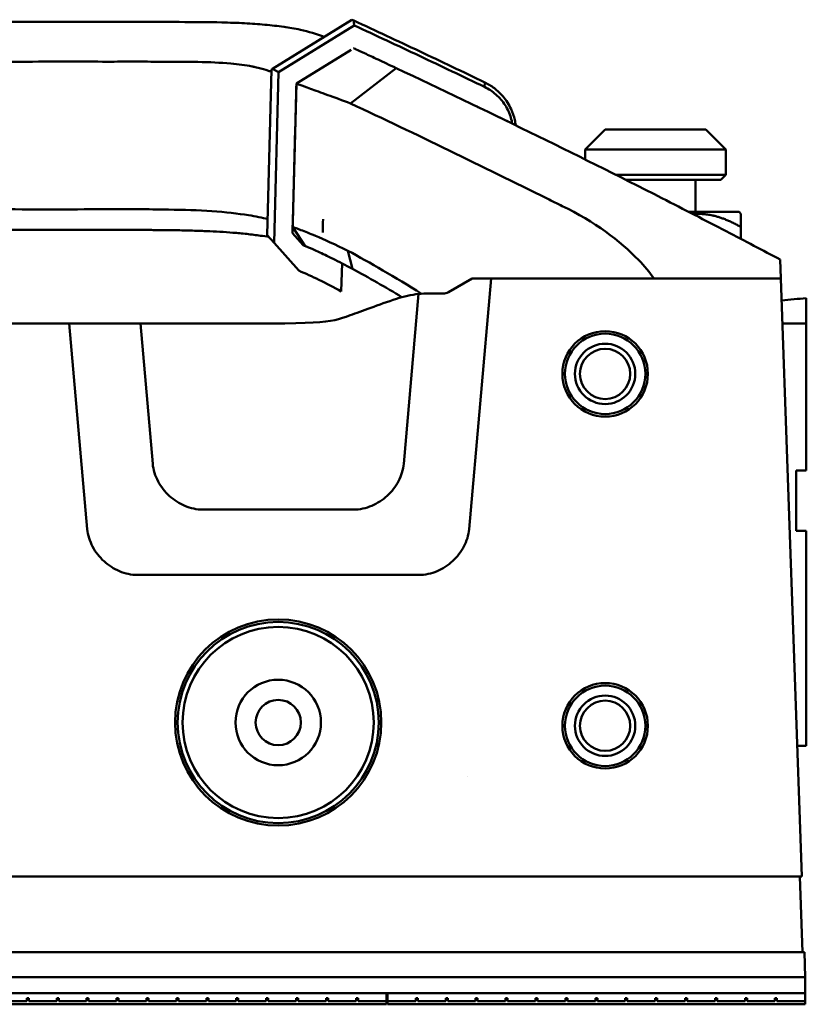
# Model space of a CAD drawing. Header units: millimetres. Extents: x 0 to 2100, y 0 to 1485.
# Tile 76 of 256: x 1033 to 1111, y 1244 to 1342. Entities that reach past the tile are written whole.
import ezdxf

# ---------------------------------------------------------------- set-up
doc = ezdxf.new("R2010")
doc.units = ezdxf.units.MM
doc.header["$LTSCALE"] = 5
doc.layers.add('Sichtbar (ISO)', color=7, linetype='Continuous', lineweight=50)

msp = doc.modelspace()

# ---------------------------------------------------------------- linework, layer by layer
at = {"layer": 'Sichtbar (ISO)'}
for p, q in [((1065.684, 1341.7478), (1057.8024, 1336.86)), ((1065.9101, 1341.181), (1058.3946, 1336.5202)), ((1065.604, 1338.7565), (1060.1743, 1335.3892)), ((1057.2787, 1320.3158), (1057.7105, 1336.803)), ((1057.8024, 1336.86), (1057.7105, 1336.803)), ((1058.3946, 1336.5202), (1057.8024, 1336.86)), ((1065.5651, 1333.4199), (1070.0934, 1336.9341)), ((1057.9504, 1319.5581), (1058.3946, 1336.5202)), ((1060.1743, 1335.3892), (1059.7845, 1320.5041)), ((1060.1742, 1335.3891), (1060.1742, 1335.3891)), ((1060.1743, 1335.3892), (1060.1743, 1335.3892)), ((1078.9037, 1335.5107), (1078.8782, 1335.0611)), ((1090.8657, 1330.823), (1088.8657, 1328.823)), ((1090.8657, 1330.823), (1100.8657, 1330.823)), ((1100.8657, 1330.823), (1102.8657, 1328.823)), ((1102.8657, 1328.823), (1088.8657, 1328.823)), ((1088.8657, 1327.849), (1088.8657, 1328.823)), ((1102.8657, 1326.323), (1102.8657, 1328.823)), ((1091.9161, 1326.323), (1102.8657, 1326.323)), ((1102.3657, 1325.823), (1102.8657, 1326.323)), ((1102.3657, 1325.823), (1092.9095, 1325.823)), ((1099.8657, 1322.623), (1099.8657, 1325.823)), ((1104.1807, 1322.623), (1099.1979, 1322.623)), ((1104.1807, 1322.623), (1104.3657, 1322.438)), ((1104.3657, 1322.438), (1104.3657, 1321.123)), ((1059.8008, 1321.13), (1059.8008, 1321.1301)), ((1059.8013, 1321.1279), (1059.8009, 1321.1285)), ((1061.0548, 1319.2272), (1059.8059, 1321.1253)), ((1104.3657, 1321.123), (1104.3657, 1319.9478)), ((1057.2787, 1320.3158), (1057.9504, 1319.5581)), ((1059.7845, 1320.5041), (1060.8423, 1319.3107)), ((1057.9504, 1319.5581), (1060.4009, 1316.7936)), ((1065.2922, 1318.7737), (1065.2922, 1318.7737)), ((1065.2935, 1318.7729), (1065.7568, 1316.9664)), ((1064.635, 1314.7291), (1064.7081, 1317.5206)), ((1108.348, 1316.023), (1108.2827, 1317.8925)), ((1077.6453, 1316.023), (1075.2793, 1314.657)), ((1077.3467, 1291.0873), (1079.5283, 1316.023)), ((1077.6453, 1316.023), (1079.5283, 1316.023)), ((1108.348, 1316.023), (1079.5283, 1316.023)), ((1110.4257, 1256.523), (1108.348, 1316.023)), ((1072.3239, 1314.4718), (1070.8467, 1297.5873)), ((1074.7793, 1314.523), (1073.3349, 1314.523)), ((1110.8657, 1314.06), (1110.8657, 1314.06)), ((1110.8657, 1314.06), (1110.8657, 1311.523)), ((1035.8657, 1311.523), (997.3851, 1311.523)), ((1037.5969, 1311.523), (1035.8657, 1311.523)), ((1037.5969, 1311.523), (1039.3848, 1291.0873)), ((1044.6656, 1311.523), (1037.5969, 1311.523)), ((1045.8848, 1297.5873), (1044.6656, 1311.523)), ((1108.5051, 1311.523), (1110.8657, 1311.523)), ((1110.8657, 1311.523), (1110.8657, 1296.923)), ((1110.8657, 1296.923), (1109.8657, 1296.923)), ((1109.8657, 1296.923), (1109.8657, 1290.923)), ((1065.8657, 1293.023), (1050.8657, 1293.023)), ((1110.8657, 1290.923), (1109.8657, 1290.923)), ((1110.8657, 1290.923), (1110.8657, 1269.523)), ((1044.3657, 1286.523), (1072.3657, 1286.523)), ((1110.8657, 1269.523), (1109.9718, 1269.523)), ((1077.165, 1266.5201), (1077.165, 1266.5201)), ((611.3057, 1256.5226), (1110.4257, 1256.523)), ((1110.4783, 1249.023), (1110.2164, 1256.523)), ((1110.6785, 1249.023), (861.0531, 1249.0228)), ((1110.7658, 1246.523), (1110.6785, 1249.023)), ((860.9658, 1246.5228), (1110.7658, 1246.523)), ((1110.7658, 1246.523), (860.9658, 1246.5228)), ((1110.7658, 1246.523), (1110.7658, 1244.923)), ((1110.7658, 1244.923), (860.9658, 1244.9228)), ((1069.1158, 1244.923), (1027.5658, 1244.923)), ((1069.1158, 1244.923), (1069.1158, 1244.123)), ((1110.7658, 1244.923), (1069.2158, 1244.923)), ((1069.2158, 1244.923), (1069.2158, 1244.123)), ((1110.7658, 1244.923), (1110.7658, 1244.123)), ((1027.5658, 1243.823), (1069.1158, 1243.823)), ((1033.3648, 1244.123), (1030.5888, 1244.123)), ((1033.3648, 1244.123), (1033.3648, 1244.423)), ((1033.5648, 1244.423), (1033.3648, 1244.423)), ((1033.5648, 1244.123), (1033.5648, 1244.423)), ((1036.3408, 1244.123), (1033.5648, 1244.123)), ((1036.3408, 1244.123), (1036.3408, 1244.423)), ((1036.5408, 1244.423), (1036.3408, 1244.423)), ((1036.5408, 1244.123), (1036.5408, 1244.423)), ((1039.3168, 1244.123), (1036.5408, 1244.123)), ((1039.3168, 1244.123), (1039.3168, 1244.423)), ((1039.5168, 1244.423), (1039.3168, 1244.423)), ((1039.5168, 1244.123), (1039.5168, 1244.423)), ((1042.2928, 1244.123), (1039.5168, 1244.123)), ((1042.2928, 1244.123), (1042.2928, 1244.423)), ((1042.4928, 1244.423), (1042.2928, 1244.423)), ((1042.4928, 1244.123), (1042.4928, 1244.423)), ((1045.2688, 1244.123), (1042.4928, 1244.123)), ((1045.2688, 1244.123), (1045.2688, 1244.423)), ((1045.4688, 1244.423), (1045.2688, 1244.423)), ((1045.4688, 1244.123), (1045.4688, 1244.423)), ((1048.2448, 1244.123), (1045.4688, 1244.123)), ((1048.2448, 1244.123), (1048.2448, 1244.423)), ((1048.4448, 1244.423), (1048.2448, 1244.423)), ((1048.4448, 1244.123), (1048.4448, 1244.423)), ((1051.2208, 1244.123), (1048.4448, 1244.123)), ((1051.2208, 1244.123), (1051.2208, 1244.423)), ((1051.4208, 1244.423), (1051.2208, 1244.423)), ((1051.4208, 1244.123), (1051.4208, 1244.423)), ((1054.1968, 1244.123), (1051.4208, 1244.123)), ((1054.1968, 1244.123), (1054.1968, 1244.423)), ((1054.3968, 1244.423), (1054.1968, 1244.423)), ((1054.3968, 1244.123), (1054.3968, 1244.423)), ((1057.1728, 1244.123), (1054.3968, 1244.123)), ((1057.1728, 1244.123), (1057.1728, 1244.423)), ((1057.3728, 1244.423), (1057.1728, 1244.423)), ((1057.3728, 1244.123), (1057.3728, 1244.423)), ((1060.1488, 1244.123), (1057.3728, 1244.123)), ((1060.1488, 1244.123), (1060.1488, 1244.423)), ((1060.3488, 1244.423), (1060.1488, 1244.423)), ((1060.3488, 1244.123), (1060.3488, 1244.423)), ((1063.1248, 1244.123), (1060.3488, 1244.123)), ((1063.1248, 1244.123), (1063.1248, 1244.423)), ((1063.3248, 1244.423), (1063.1248, 1244.423)), ((1063.3248, 1244.123), (1063.3248, 1244.423)), ((1066.1008, 1244.123), (1063.3248, 1244.123)), ((1066.1008, 1244.123), (1066.1008, 1244.423)), ((1066.3008, 1244.423), (1066.1008, 1244.423)), ((1066.3008, 1244.123), (1066.3008, 1244.423)), ((1069.1158, 1244.123), (1066.3008, 1244.123)), ((1069.1158, 1243.823), (1069.1158, 1244.123)), ((1072.0388, 1244.123), (1069.2158, 1244.123)), ((1069.2158, 1243.823), (1069.2158, 1244.123)), ((1069.2158, 1243.823), (1110.7658, 1243.823)), ((1072.0388, 1244.123), (1072.0388, 1244.423)), ((1072.2388, 1244.423), (1072.0388, 1244.423)), ((1072.2388, 1244.123), (1072.2388, 1244.423)), ((1075.0148, 1244.123), (1072.2388, 1244.123)), ((1075.0148, 1244.123), (1075.0148, 1244.423)), ((1075.2148, 1244.423), (1075.0148, 1244.423)), ((1075.2148, 1244.123), (1075.2148, 1244.423)), ((1077.9908, 1244.123), (1075.2148, 1244.123)), ((1077.9908, 1244.123), (1077.9908, 1244.423)), ((1078.1908, 1244.423), (1077.9908, 1244.423)), ((1078.1908, 1244.123), (1078.1908, 1244.423)), ((1080.9668, 1244.123), (1078.1908, 1244.123)), ((1080.9668, 1244.123), (1080.9668, 1244.423)), ((1081.1668, 1244.423), (1080.9668, 1244.423)), ((1081.1668, 1244.123), (1081.1668, 1244.423)), ((1083.9428, 1244.123), (1081.1668, 1244.123)), ((1083.9428, 1244.123), (1083.9428, 1244.423)), ((1084.1428, 1244.423), (1083.9428, 1244.423)), ((1084.1428, 1244.123), (1084.1428, 1244.423)), ((1086.9188, 1244.123), (1084.1428, 1244.123)), ((1086.9188, 1244.123), (1086.9188, 1244.423)), ((1087.1188, 1244.423), (1086.9188, 1244.423)), ((1087.1188, 1244.123), (1087.1188, 1244.423)), ((1089.8948, 1244.123), (1087.1188, 1244.123)), ((1089.8948, 1244.123), (1089.8948, 1244.423)), ((1090.0948, 1244.423), (1089.8948, 1244.423)), ((1090.0948, 1244.123), (1090.0948, 1244.423)), ((1092.8708, 1244.123), (1090.0948, 1244.123)), ((1092.8708, 1244.123), (1092.8708, 1244.423)), ((1093.0708, 1244.423), (1092.8708, 1244.423)), ((1093.0708, 1244.123), (1093.0708, 1244.423)), ((1095.8468, 1244.123), (1093.0708, 1244.123)), ((1095.8468, 1244.123), (1095.8468, 1244.423)), ((1096.0468, 1244.423), (1095.8468, 1244.423)), ((1096.0468, 1244.123), (1096.0468, 1244.423)), ((1098.8228, 1244.123), (1096.0468, 1244.123)), ((1098.8228, 1244.123), (1098.8228, 1244.423)), ((1099.0228, 1244.423), (1098.8228, 1244.423)), ((1099.0228, 1244.123), (1099.0228, 1244.423)), ((1101.7988, 1244.123), (1099.0228, 1244.123)), ((1101.7988, 1244.123), (1101.7988, 1244.423)), ((1101.9988, 1244.423), (1101.7988, 1244.423)), ((1101.9988, 1244.123), (1101.9988, 1244.423)), ((1104.7748, 1244.123), (1101.9988, 1244.123)), ((1104.7748, 1244.123), (1104.7748, 1244.423)), ((1104.9748, 1244.423), (1104.7748, 1244.423)), ((1104.9748, 1244.123), (1104.9748, 1244.423)), ((1107.7508, 1244.123), (1104.9748, 1244.123)), ((1107.7508, 1244.123), (1107.7508, 1244.423)), ((1107.9508, 1244.423), (1107.7508, 1244.423)), ((1107.9508, 1244.123), (1107.9508, 1244.423)), ((1110.7658, 1244.123), (1107.9508, 1244.123)), ((1110.7658, 1243.823), (1110.7658, 1244.123))]:
    msp.add_line(p, q, dxfattribs=at)
for centre, radius in [((1090.8657, 1306.523), 4.25), ((1090.8657, 1306.523), 4), ((1090.8657, 1306.523), 3), ((1090.8657, 1306.523), 2.5), ((1058.3657, 1271.8493), 10.25), ((1058.3657, 1271.8493), 10), ((1058.3657, 1271.8493), 9.5), ((1058.3657, 1271.8493), 4.25), ((1090.8657, 1271.523), 4.25), ((1090.8657, 1271.523), 4), ((1058.3657, 1271.8493), 2.25), ((1090.8657, 1271.523), 3), ((1090.8657, 1271.523), 2.5)]:
    msp.add_circle(centre, radius, dxfattribs=at)
for centre, radius, start, end in [((676.7666, 500.2776), 927, 65.1807684, 65.1941862), ((676.7666, 500.2776), 924.5, 64.8209319, 64.8210116), ((1073.3349, 1304.523), 10, 95.80234, 108.666884), ((1074.7793, 1315.523), 1, 270, 300), ((1056.1231, 1865.1909), 553.843, 275.418752, 275.672461), ((1056.1238, 1865.1863), 553.8383, 275.418721, 275.672432)]:
    msp.add_arc(centre, radius, start, end, dxfattribs=at)
for centre, major_axis, ratio, start_param, end_param in [((1368.3805, 1154.5726), (309.8363, -183.1809), 0.0265749, 2.9154992, 2.915518), ((1073.3401, 1304.4198), (0.512, -10.0904), 0.9948663, 3.0911573, 3.1919075)]:
    msp.add_ellipse(centre, major_axis=major_axis, ratio=ratio, start_param=start_param, end_param=end_param, dxfattribs=at)
for points, knots in [([(1078.9035, 1335.511), (1076.7409, 1336.5522), (1074.5747, 1337.5848), (1070.2338, 1339.6335), (1068.0592, 1340.6494), (1065.8811, 1341.6567)], [0.0000866, 0.0000866, 0.0000866, 0.0000866, 0.7686312, 0.7686312, 1.5376981, 1.5376981, 1.5376981, 1.5376981]), ([(1065.8811, 1341.6567), (1065.8859, 1341.5775), (1065.8908, 1341.4982), (1065.9005, 1341.3396), (1065.9053, 1341.2603), (1065.9101, 1341.181)], [-0.065022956, -0.065022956, -0.065022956, -0.065022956, -0.032515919, -0.032515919, -0.000015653, -0.000015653, -0.000015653, -0.000015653]), ([(954.9914, 1337.1348), (956.4924, 1338.1424), (958.5309, 1339.2945), (963.52, 1340.765), (965.7938, 1341.1231), (969.6834, 1341.4101), (971.0579, 1341.4932), (976.5084, 1341.5293), (978.2321, 1341.523), (986.3102, 1341.523), (988.493, 1341.523), (1000.5992, 1341.523), (1001.5853, 1341.523), (1014.6067, 1341.523), (1018.0639, 1341.523), (1024.7001, 1341.523), (1027.385, 1341.523), (1033.1317, 1341.523), (1034.8256, 1341.523), (1036.9327, 1341.523), (1038.211, 1341.523), (1040.1989, 1341.523), (1041.241, 1341.523), (1043.1929, 1341.523), (1044.4692, 1341.5232), (1046.5931, 1341.5228), (1047.5668, 1341.5223), (1048.5308, 1341.5194)], [0.0008082, 0.0008082, 0.0008082, 0.0008082, 0.5426853, 0.5426853, 0.9489462, 0.9489462, 1.1530305, 1.1530305, 1.2686466, 1.2686466, 1.3461586, 1.3461586, 1.3891618, 1.3891618, 1.4067258, 1.4067258, 1.4186287, 1.4186287, 1.4322436, 1.4322436, 1.4532423, 1.4532423, 1.4648988, 1.4648988, 1.4791243, 1.4791243, 1.4914713, 1.4914713, 1.4914713, 1.4914713]), ([(1057.0271, 1341.2506), (1056.382, 1341.3107), (1055.7202, 1341.3576), (1054.295, 1341.4318), (1053.5365, 1341.4574), (1051.4064, 1341.5061), (1049.983, 1341.5151), (1048.5308, 1341.5194)], [-0.94763793, -0.94763793, -0.94763793, -0.94763793, -0.70487767, -0.70487767, -0.44722183, -0.44722183, -0.00000327, -0.00000327, -0.00000327, -0.00000327]), ([(1060.5746, 1340.7437), (1060.2926, 1340.8076), (1060.0109, 1340.8634), (1059.4547, 1340.9576), (1059.1932, 1340.9954), (1058.3174, 1341.1152), (1057.6879, 1341.1891), (1057.0271, 1341.2506)], [-0.4658478, -0.4658478, -0.4658478, -0.4658478, -0.35047835, -0.35047835, -0.24989107, -0.24989107, -0.00049766, -0.00049766, -0.00049766, -0.00049766]), ([(1078.878, 1335.0605), (1076.7248, 1336.0972), (1074.5681, 1337.1254), (1070.2454, 1339.1656), (1068.0795, 1340.1776), (1065.9101, 1341.181)], [0.0000824, 0.0000824, 0.0000824, 0.0000824, 0.7653264, 0.7653264, 1.5313721, 1.5313721, 1.5313721, 1.5313721]), ([(1065.8554, 1338.9135), (1065.8613, 1338.9107), (1065.9546, 1338.8674), (1066.3146, 1338.7003), (1066.5919, 1338.5715), (1067.3202, 1338.2324), (1067.7715, 1338.022), (1068.8232, 1337.5303), (1069.4283, 1337.2468), (1070.0927, 1336.9345)], [0.0098142, 0.0098142, 0.0098142, 0.0098142, 0.2827879, 0.2827879, 0.5735596, 0.5735596, 0.8655207, 0.8655207, 1.1633862, 1.1633862, 1.1633862, 1.1633862]), ([(1041.3869, 1337.5716), (1040.0584, 1337.575), (1038.9571, 1337.5794), (1035.734, 1337.5767), (1034.5049, 1337.5728), (1031.6733, 1337.5692), (1030.668, 1337.5686), (1025.6417, 1337.5683), (1021.6578, 1337.5756), (1017.5467, 1337.5761)], [0.0000389, 0.0000389, 0.0000389, 0.0000389, 0.3986178, 0.3986178, 0.7312035, 0.7312035, 0.9142453, 0.9142453, 1.6464988, 1.6464988, 1.6464988, 1.6464988]), ([(1046.7323, 1337.5662), (1046.1484, 1337.562), (1045.4241, 1337.5799), (1043.2036, 1337.5857), (1042.23, 1337.5684), (1041.3869, 1337.5716)], [-0.58339449, -0.58339449, -0.58339449, -0.58339449, -0.25297772, -0.25297772, -0.00006278, -0.00006278, -0.00006278, -0.00006278]), ([(1053.6434, 1337.3886), (1052.6369, 1337.4753), (1051.5396, 1337.5205), (1049.2245, 1337.568), (1047.9881, 1337.5721), (1046.7323, 1337.5662)], [-0.76716885, -0.76716885, -0.76716885, -0.76716885, -0.38424844, -0.38424844, -0.00035861, -0.00035861, -0.00035861, -0.00035861]), ([(1055.7596, 1337.1041), (1055.4386, 1337.1674), (1055.1008, 1337.2222), (1054.3938, 1337.3163), (1054.0253, 1337.3557), (1053.6434, 1337.3886)], [-0.28899757, -0.28899757, -0.28899757, -0.28899757, -0.14456323, -0.14456323, -0.00008678, -0.00008678, -0.00008678, -0.00008678]), ([(1056.3651, 1336.9734), (1056.2671, 1336.9966), (1056.1673, 1337.0192), (1055.9654, 1337.0627), (1055.8633, 1337.0838), (1055.7596, 1337.1041)], [-0.093856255, -0.093856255, -0.093856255, -0.093856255, -0.046826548, -0.046826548, -0.000190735, -0.000190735, -0.000190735, -0.000190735]), ([(1057.704, 1336.5546), (1057.6025, 1336.5948), (1057.4979, 1336.6344), (1057.0737, 1336.785), (1056.7318, 1336.8865), (1056.3651, 1336.9734)], [-0.23575256, -0.23575256, -0.23575256, -0.23575256, -0.17591751, -0.17591751, -0.00004737, -0.00004737, -0.00004737, -0.00004737]), ([(1096.5166, 1323.9949), (1092.142, 1326.2241), (1087.7568, 1328.4148), (1078.9488, 1332.7281), (1074.5261, 1334.8503), (1070.0939, 1336.9339)], [-3.9790425, -3.9790425, -3.9790425, -3.9790425, -1.9935251, -1.9935251, -0.0000974, -0.0000974, -0.0000974, -0.0000974]), ([(1059.8009, 1321.1285), (1059.8631, 1323.5053), (1059.9254, 1325.8821), (1060.0498, 1330.6356), (1060.1121, 1333.0124), (1060.1743, 1335.3892)], [0.0000009, 0.0000009, 0.0000009, 0.0000009, 0.713283, 0.713283, 1.4265646, 1.4265646, 1.4265646, 1.4265646]), ([(1060.1768, 1335.3908), (1060.1927, 1335.3851), (1060.3092, 1335.3404), (1060.7619, 1335.1747), (1061.1188, 1335.0463), (1062.05, 1334.7067), (1062.6195, 1334.4976), (1063.9551, 1334.0107), (1064.7211, 1333.7329), (1065.5652, 1333.4215)], [-1.4494332, -1.4494332, -1.4494332, -1.4494332, -1.1129131, -1.1129131, -0.7406579, -0.7406579, -0.3726441, -0.3726441, -0.0001573, -0.0001573, -0.0001573, -0.0001573]), ([(1081.6355, 1331.4102), (1081.6011, 1331.6062), (1081.5552, 1331.8), (1081.3642, 1332.4382), (1081.1708, 1332.8582), (1080.668, 1333.646), (1080.3621, 1333.9999), (1079.6698, 1334.61), (1079.2845, 1334.8668), (1078.8786, 1335.0619)], [0.07274534, 0.07274534, 0.07274534, 0.07274534, 0.13233529, 0.13233529, 0.27343062, 0.27343062, 0.41926809, 0.41926809, 0.56386897, 0.56386897, 0.56386897, 0.56386897]), ([(1081.9743, 1331.2451), (1081.9519, 1331.4226), (1081.9207, 1331.5989), (1081.7972, 1332.1427), (1081.6761, 1332.4998), (1081.4134, 1333.0749), (1081.2908, 1333.2999), (1081.0141, 1333.7333), (1080.8601, 1333.9405), (1080.4418, 1334.4286), (1080.162, 1334.6924), (1079.5597, 1335.1531), (1079.2396, 1335.3492), (1078.904, 1335.5108)], [0.05495916, 0.05495916, 0.05495916, 0.05495916, 0.10887722, 0.10887722, 0.22278317, 0.22278317, 0.30091452, 0.30091452, 0.38010404, 0.38010404, 0.49973648, 0.49973648, 0.61797051, 0.61797051, 0.61797051, 0.61797051]), ([(1065.5644, 1333.419), (1068.8321, 1331.8833), (1072.0945, 1330.3263), (1078.6082, 1327.1701), (1081.8595, 1325.5708), (1085.1052, 1323.9504)], [0.000092, 0.000092, 0.000092, 0.000092, 1.4725148, 1.4725148, 2.9448982, 2.9448982, 2.9448982, 2.9448982]), ([(1085.1052, 1323.9505), (1085.3547, 1323.826), (1085.6046, 1323.7025), (1086.1049, 1323.4578), (1086.3553, 1323.3366), (1086.606, 1323.2165)], [0.00000718, 0.00000718, 0.00000718, 0.00000718, 0.11321086, 0.11321086, 0.22641456, 0.22641456, 0.22641456, 0.22641456]), ([(1096.5166, 1323.9949), (1098.7145, 1322.8748), (1100.8575, 1321.7716), (1104.7746, 1319.7371), (1106.584, 1318.789), (1108.2827, 1317.8925)], [0.0000022, 0.0000022, 0.0000022, 0.0000022, 0.9975669, 0.9975669, 1.9121336, 1.9121336, 1.9121336, 1.9121336]), ([(1039.0871, 1322.8883), (1035.6043, 1322.8497), (1031.5703, 1322.8909), (1024.6215, 1322.9971), (1020.9341, 1323.0809), (1017.3489, 1323.1672)], [-2.0582743, -2.0582743, -2.0582743, -2.0582743, -1.075919, -1.075919, -0.000075, -0.000075, -0.000075, -0.000075]), ([(1086.606, 1323.2165), (1089.7807, 1321.6952), (1092.3852, 1319.7246), (1094.7927, 1317.2264), (1095.3069, 1316.6092), (1095.7165, 1316.025)], [0.000001, 0.000001, 0.000001, 0.000001, 1.4335005, 1.4335005, 1.9209528, 1.9209528, 1.9209528, 1.9209528]), ([(1041.0834, 1322.8914), (1040.7516, 1322.8917), (1040.4203, 1322.8918), (1039.7548, 1322.8918), (1039.421, 1322.8916), (1039.0871, 1322.8914)], [-0.19971861, -0.19971861, -0.19971861, -0.19971861, -0.10029168, -0.10029168, -0.00011623, -0.00011623, -0.00011623, -0.00011623]), ([(1055.4186, 1322.3013), (1054.3526, 1322.471), (1053.1248, 1322.6112), (1050.4296, 1322.7966), (1048.9825, 1322.8365), (1047.1895, 1322.87), (1046.9284, 1322.8745), (1045.5917, 1322.8926), (1044.671, 1322.8877), (1042.9527, 1322.8883), (1042.0145, 1322.8905), (1041.0834, 1322.8913)], [0.0000242, 0.0000242, 0.0000242, 0.0000242, 0.4698206, 0.4698206, 0.941974, 0.941974, 1.0217646, 1.0217646, 1.3497341, 1.3497341, 1.7392972, 1.7392972, 1.7392972, 1.7392972]), ([(1039.089, 1320.8384), (1034.5731, 1320.8385), (1031.2589, 1320.8198), (1025.0757, 1320.91), (1022.8514, 1321.0253), (1017.3166, 1321.1165)], [-3.2676517, -3.2676517, -3.2676517, -3.2676517, -1.6609049, -1.6609049, -0.0000746, -0.0000746, -0.0000746, -0.0000746]), ([(1059.8012, 1321.126), (1059.8013, 1321.1279), (1059.9208, 1321.0945), (1060.4073, 1320.9173), (1060.7857, 1320.7697), (1061.5142, 1320.4768), (1061.777, 1320.3693), (1062.9433, 1319.8771), (1064.0324, 1319.3784), (1065.2922, 1318.7737)], [0.0003096, 0.0003096, 0.0003096, 0.0003096, 0.3706669, 0.3706669, 0.760264, 0.760264, 0.9478607, 0.9478607, 1.5204645, 1.5204645, 1.5204645, 1.5204645]), ([(1041.0964, 1320.8385), (1040.764, 1320.8385), (1040.431, 1320.8385), (1039.7622, 1320.8384), (1039.4254, 1320.8384), (1039.089, 1320.8384)], [-0.20080502, -0.20080502, -0.20080502, -0.20080502, -0.10107443, -0.10107443, -0.00015807, -0.00015807, -0.00015807, -0.00015807]), ([(1056.5925, 1320.2674), (1056.1649, 1320.3276), (1055.711, 1320.3838), (1054.7915, 1320.483), (1054.3315, 1320.5265), (1053.0199, 1320.6329), (1052.1393, 1320.6851), (1050.6955, 1320.7453), (1050.1719, 1320.7623), (1049.3532, 1320.7838), (1049.0741, 1320.7902), (1048.498, 1320.802), (1048.1993, 1320.8072), (1047.6249, 1320.8158), (1047.3423, 1320.8193), (1046.5679, 1320.8273), (1046.0673, 1320.8306), (1045.1932, 1320.8344), (1044.7992, 1320.8354), (1043.8556, 1320.8371), (1043.2931, 1320.8376), (1042.1841, 1320.8383), (1041.6407, 1320.8384), (1041.0964, 1320.8385)], [0.0000364, 0.0000364, 0.0000364, 0.0000364, 0.1935232, 0.1935232, 0.3711694, 0.3711694, 0.6823859, 0.6823859, 0.8576705, 0.8576705, 0.945665, 0.945665, 1.0381962, 1.0381962, 1.1238576, 1.1238576, 1.2763691, 1.2763691, 1.3973197, 1.3973197, 1.5756398, 1.5756398, 1.7521091, 1.7521091, 1.7521091, 1.7521091]), ([(1061.0517, 1319.228), (1061.053, 1319.2275), (1061.1632, 1319.1841), (1061.6172, 1318.9959), (1061.9715, 1318.8441), (1062.7578, 1318.4876), (1063.2512, 1318.2549), (1064.3936, 1317.6866), (1065.0439, 1317.35), (1065.7558, 1316.9664)], [-1.2235096, -1.2235096, -1.2235096, -1.2235096, -0.9645056, -0.9645056, -0.6549455, -0.6549455, -0.329457, -0.329457, -0.0002321, -0.0002321, -0.0002321, -0.0002321]), ([(1064.635, 1314.7291), (1063.9089, 1315.1213), (1063.1567, 1315.5135), (1061.7621, 1316.1968), (1061.0741, 1316.5154), (1060.4009, 1316.7936)], [-0.49858031, -0.49858031, -0.49858031, -0.49858031, -0.23399324, -0.23399324, -0.000001, -0.000001, -0.000001, -0.000001]), ([(1044.6656, 1311.523), (1046.7337, 1311.523), (1048.6153, 1311.523), (1050.2824, 1311.523), (1063.0801, 1311.523), (1063.2409, 1311.523), (1065.5324, 1312.3564), (1066.6623, 1312.7673), (1068.3101, 1313.3807), (1070.1342, 1313.997)], [0, 0, 0, 0, 0.0802488, 0.0802488, 0.0802488, 0.6962687, 0.6962687, 0.6962687, 1, 1, 1, 1]), ([(1050.8657, 1293.023), (1050.2562, 1293.0271), (1049.6557, 1293.1589), (1048.5305, 1293.6288), (1048.0094, 1293.9655), (1047.0998, 1294.7914), (1046.71, 1295.2855), (1046.1307, 1296.3776), (1045.9428, 1296.972), (1045.8848, 1297.5873)], [0.000001, 0.000001, 0.000001, 0.000001, 0.1828687, 0.1828687, 0.36587451, 0.36587451, 0.55140657, 0.55140657, 0.73679801, 0.73679801, 0.73679801, 0.73679801]), ([(1070.8467, 1297.5873), (1070.7895, 1296.9804), (1070.6059, 1296.3937), (1070.0398, 1295.3138), (1069.659, 1294.824), (1068.757, 1293.9898), (1068.2307, 1293.6446), (1067.0923, 1293.1626), (1066.4837, 1293.0272), (1065.8657, 1293.023)], [-0.73679597, -0.73679597, -0.73679597, -0.73679597, -0.55393632, -0.55393632, -0.37093858, -0.37093858, -0.18539948, -0.18539948, -0.000001, -0.000001, -0.000001, -0.000001]), ([(1044.3657, 1286.523), (1043.7539, 1286.5271), (1043.1512, 1286.6599), (1042.0224, 1287.1331), (1041.4998, 1287.4721), (1040.5923, 1288.3003), (1040.205, 1288.7933), (1039.6293, 1289.882), (1039.4425, 1290.4743), (1039.3848, 1291.0873)], [0.000001, 0.000001, 0.000001, 0.000001, 0.18356048, 0.18356048, 0.36725886, 0.36725886, 0.55209809, 0.55209809, 0.73679729, 0.73679729, 0.73679729, 0.73679729]), ([(1077.3467, 1291.0873), (1077.2894, 1290.4786), (1077.1048, 1289.8902), (1076.5359, 1288.8077), (1076.1531, 1288.3169), (1075.2495, 1287.4845), (1074.7243, 1287.1412), (1073.5887, 1286.6618), (1072.9819, 1286.5272), (1072.3657, 1286.523)], [-0.73679633, -0.73679633, -0.73679633, -0.73679633, -0.5533887, -0.5533887, -0.36984234, -0.36984234, -0.18485158, -0.18485158, -0.00000099, -0.00000099, -0.00000099, -0.00000099])]:
    msp.add_open_spline(points, degree=3, knots=knots, dxfattribs=at)
for points in [[(1062.9429, 1340.0479), (1062.1905, 1340.309), (1061.3836, 1340.5601), (1060.5746, 1340.7437)], [(1077.9824, 1333.1799), (1078.0656, 1333.1398), (1078.18, 1333.0846), (1078.3248, 1333.0148)], [(1080.1604, 1332.1272), (1080.4852, 1331.9697), (1080.8405, 1331.7971), (1081.2201, 1331.6124)], [(1057.3209, 1321.9258), (1056.7705, 1322.0583), (1056.1343, 1322.1887), (1055.4186, 1322.3018)], [(1059.7991, 1321.1259), (1059.8025, 1321.1178), (1059.8054, 1321.1097), (1059.8, 1321.1139)], [(1062.8235, 1321.913), (1062.812, 1321.4739), (1062.8005, 1321.0348), (1062.789, 1320.5956)], [(1057.4367, 1320.1374), (1057.1699, 1320.1821), (1056.8886, 1320.2256), (1056.593, 1320.2673)], [(1060.8423, 1319.3107), (1060.951, 1319.2683), (1061.0605, 1319.2248), (1061.1707, 1319.1801)], [(1072.6248, 1314.4965), (1069.9331, 1316.1543), (1067.495, 1317.5835), (1065.2922, 1318.7736)], [(1065.7569, 1316.9658), (1067.3441, 1316.1106), (1069.053, 1315.1207), (1070.6596, 1314.1586)]]:
    msp.add_open_spline(points, degree=3, dxfattribs=at)
msp.add_rational_spline([(1104.3657, 1321.123), (1101.814, 1322.5963), (1099.5986, 1322.4171)], [1, 1.08747738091, 1.07602437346], degree=2, dxfattribs=at)

doc.saveas('drawing.dxf')
